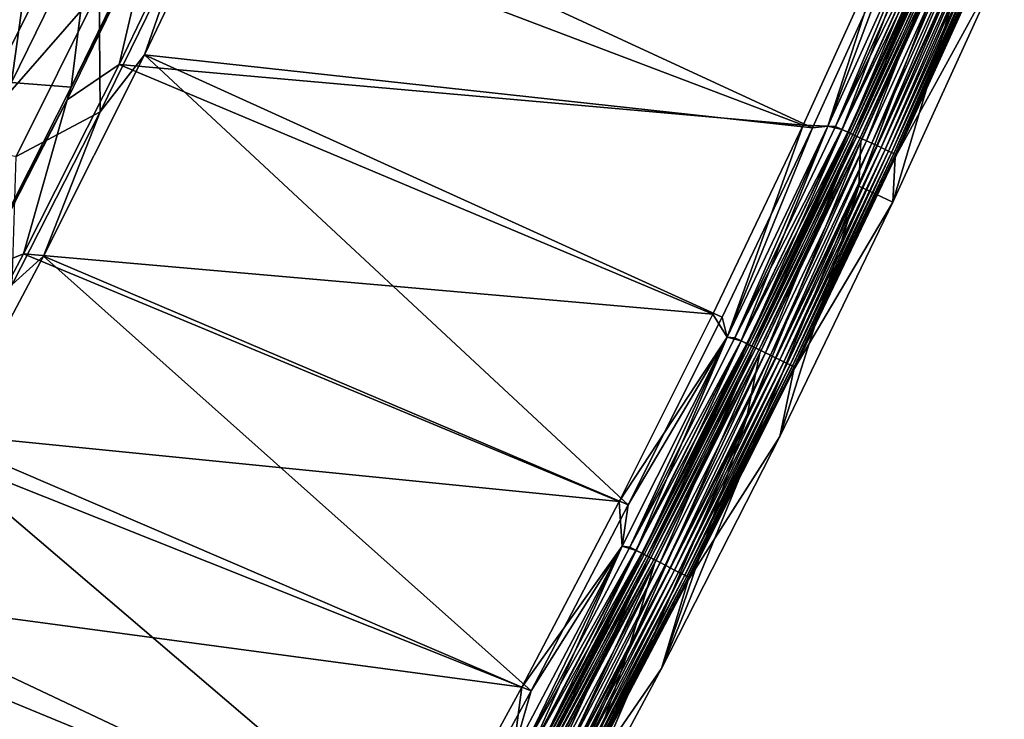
# Model space of a CAD drawing. Header units: metres. Extents: x 0 to 1400, y -1400 to 0.
# Tile 233 of 256: x 1238 to 1317, y -885 to -830. Entities that reach past the tile are written whole.
import ezdxf

# ---------------------------------------------------------------- set-up
doc = ezdxf.new("R2010")
doc.units = ezdxf.units.M

msp = doc.modelspace()

# ---------------------------------------------------------------- linework, layer by layer
at = {"layer": 'None'}
for points in [[(1301.524536, -838.288452, -3), (1248.311279, -832.477112, -32.126186), (1255.683228, -817.057434, -32.126579)], [(1255.683228, -817.057434, -32.126579), (1248.311279, -832.477112, -32.126186), (1251.54895, -823.14624, -32.845058)], [(1308.434082, -823.079224, -3), (1301.524536, -838.288452, -3), (1255.683228, -817.057434, -32.126579)], [(1233.164795, -834.17865, -88.133209), (1239.598267, -821.091675, -88.134438), (1231.067383, -820.008545, -144.003677)], [(1252.734131, -819.834717, -29.541344), (1246.279907, -833.225891, -29.541002), (1300.776733, -838.060852)], [(1246.279907, -833.225891, -29.541002), (1252.734131, -819.834717, -29.541344), (1248.869263, -822.247742, -30.958321)], [(1307.68042, -822.869812), (1252.734131, -819.834717, -29.541344), (1300.776733, -838.060852)], [(1237.707397, -834.671631, -60.231441), (1239.598267, -821.091675, -88.134438), (1233.164795, -834.17865, -88.133209)], [(1237.707397, -834.671631, -60.231441), (1244.164307, -821.476501, -60.231125), (1239.598267, -821.091675, -88.134438)], [(1303.89624, -838.410156, -0.112516), (1310.452881, -821.189087), (1302.749756, -838.149353)], [(1302.749756, -838.149353), (1310.452881, -821.189087), (1307.68042, -822.869812)], [(1310.453247, -821.188416, -3), (1302.750122, -838.148621, -3), (1308.434082, -823.079224, -3)], [(1302.750122, -838.148621, -3), (1310.453247, -821.188416, -3), (1303.372559, -838.16626, -3.055977)], [(1303.372559, -838.16626, -3.055977), (1311.078491, -821.18335, -3.055977), (1311.583984, -821.40686, -3.221156)], [(1303.372559, -838.16626, -3.055977), (1310.453247, -821.188416, -3), (1311.078491, -821.18335, -3.055977)], [(1303.89624, -838.410156, -0.112516), (1311.606812, -821.416992, -0.112516), (1310.452881, -821.189087)], [(1242.460938, -835.03656, -32.361412), (1244.164307, -821.476501, -60.231125), (1237.707397, -834.671631, -60.231441)], [(1242.460938, -835.03656, -32.361412), (1248.945068, -821.728271, -32.360432), (1244.164307, -821.476501, -60.231125)], [(1248.869263, -822.247742, -30.958321), (1248.945068, -821.728271, -32.360432), (1242.460938, -835.03656, -32.361412)], [(1303.873535, -838.399597, -3.221156), (1303.372559, -838.16626, -3.055977), (1311.583984, -821.40686, -3.221156)], [(1303.873535, -838.399597, -3.221156), (1311.583984, -821.40686, -3.221156), (1312.049927, -821.612915, -3.490045)], [(1304.335449, -838.614624, -3.490045), (1303.873535, -838.399597, -3.221156), (1312.049927, -821.612915, -3.490045)], [(1304.407104, -838.64801, -0.251606), (1311.606812, -821.416992, -0.112516), (1303.89624, -838.410156, -0.112516)], [(1304.335449, -838.614624, -3.490045), (1312.049927, -821.612915, -3.490045), (1312.262695, -821.707031, -3.660043)], [(1304.546387, -838.71283, -3.660043), (1304.335449, -838.614624, -3.490045), (1312.262695, -821.707031, -3.660043)], [(1304.407104, -838.64801, -0.251606), (1312.122192, -821.644897, -0.251606), (1311.606812, -821.416992, -0.112516)], [(1304.90332, -838.879089, -0.444534), (1312.122192, -821.644897, -0.251606), (1304.407104, -838.64801, -0.251606)], [(1312.262695, -821.707031, -3.660043), (1312.459351, -821.794006, -3.851689), (1304.546387, -838.71283, -3.660043)], [(1312.459351, -821.794006, -3.851689), (1304.741333, -838.80365, -3.851689), (1304.546387, -838.71283, -3.660043)], [(1312.459351, -821.794006, -3.851689), (1312.797241, -821.943359, -4.292985), (1304.741333, -838.80365, -3.851689)], [(1312.797241, -821.943359, -4.292985), (1305.076172, -838.959534, -4.292985), (1304.741333, -838.80365, -3.851689)], [(1304.90332, -838.879089, -0.444534), (1312.622803, -821.866272, -0.444534), (1312.122192, -821.644897, -0.251606)], [(1305.831787, -839.311401, -0.985015), (1312.622803, -821.866272, -0.444534), (1304.90332, -838.879089, -0.444534)], [(1312.797241, -821.943359, -4.292985), (1313.051147, -822.055725, -4.797701), (1305.076172, -838.959534, -4.292985)], [(1313.051147, -822.055725, -4.797701), (1305.328003, -839.076782, -4.797701), (1305.076172, -838.959534, -4.292985)], [(1313.051147, -822.055725, -4.797701), (1313.21106, -822.126404, -5.347445), (1305.328003, -839.076782, -4.797701)], [(1313.21106, -822.126404, -5.347445), (1305.48645, -839.150574, -5.347445), (1305.328003, -839.076782, -4.797701)], [(1313.21106, -822.126404, -5.347445), (1313.119751, -822.336304, -5.918313), (1305.48645, -839.150574, -5.347445)], [(1305.831787, -839.311401, -0.985015), (1313.559448, -822.280457, -0.985015), (1312.622803, -821.866272, -0.444534)], [(1242.131714, -836.05188, -30.958696), (1248.869263, -822.247742, -30.958321), (1242.460938, -835.03656, -32.361412)], [(1246.279907, -833.225891, -29.541002), (1248.869263, -822.247742, -30.958321), (1242.131714, -836.05188, -30.958696)], [(1300.776733, -838.060852), (1302.749756, -838.149353), (1307.68042, -822.869812)], [(1314.071411, -823.547913, -80.052361), (1305.223755, -842.921875, -80.052361), (1313.119751, -822.336304, -5.918313)], [(1313.119751, -822.336304, -5.918313), (1305.223755, -842.921875, -80.052361), (1305.392456, -839.351379, -5.918313)], [(1313.119751, -822.336304, -5.918313), (1305.392456, -839.351379, -5.918313), (1305.48645, -839.150574, -5.347445)], [(1306.255615, -839.508789, -1.326719), (1313.559448, -822.280457, -0.985015), (1305.831787, -839.311401, -0.985015)], [(1306.255615, -839.508789, -1.326719), (1313.987183, -822.469604, -1.326719), (1313.559448, -822.280457, -0.985015)], [(1306.647461, -839.691223, -1.711938), (1313.987183, -822.469604, -1.326719), (1306.255615, -839.508789, -1.326719)], [(1306.647461, -839.691223, -1.711938), (1314.382446, -822.644409, -1.711938), (1313.987183, -822.469604, -1.326719)], [(1307.00354, -839.856995, -2.137379), (1314.382446, -822.644409, -1.711938), (1306.647461, -839.691223, -1.711938)], [(1307.00354, -839.856995, -2.137379), (1314.741577, -822.803223, -2.137379), (1314.382446, -822.644409, -1.711938)], [(1307.320557, -840.004639, -2.598965), (1314.741577, -822.803223, -2.137379), (1307.00354, -839.856995, -2.137379)], [(1307.320557, -840.004639, -2.598965), (1315.061523, -822.944702, -2.598965), (1314.741577, -822.803223, -2.137379)], [(1307.595947, -840.132874, -3.09242), (1315.061523, -822.944702, -2.598965), (1307.320557, -840.004639, -2.598965)], [(1307.595947, -840.132874, -3.09242), (1315.339355, -823.067566, -3.09242), (1315.061523, -822.944702, -2.598965)], [(1251.54895, -823.14624, -32.845058), (1244.785156, -837.010315, -32.845078), (1244.690308, -827.255493, -60.700283)], [(1248.311279, -832.477112, -32.126186), (1244.785156, -837.010315, -32.845078), (1251.54895, -823.14624, -32.845058)], [(1308.434082, -823.079224, -3), (1302.750122, -838.148621, -3), (1301.524536, -838.288452, -3)], [(1305.223755, -842.921875, -80.052361), (1314.071411, -823.547913, -80.052361), (1307.938232, -844.197937, -80)], [(1307.82666, -840.240295, -3.61347), (1315.339355, -823.067566, -3.09242), (1307.595947, -840.132874, -3.09242)], [(1307.82666, -840.240295, -3.61347), (1315.572144, -823.170471, -3.61347), (1315.339355, -823.067566, -3.09242)], [(1308.010254, -840.325745, -4.157492), (1315.572144, -823.170471, -3.61347), (1307.82666, -840.240295, -3.61347)], [(1314.071411, -823.547913, -80.052361), (1316.813477, -824.76355, -80), (1307.938232, -844.197937, -80)], [(1308.010254, -840.325745, -4.157492), (1315.757202, -823.25238, -4.157492), (1315.572144, -823.170471, -3.61347)], [(1308.145264, -840.388611, -4.718482), (1315.757202, -823.25238, -4.157492), (1308.010254, -840.325745, -4.157492)], [(1308.111206, -840.618103, -5.865956), (1315.979614, -823.350647, -5.290087), (1308.230591, -840.428406, -5.290087)], [(1308.111206, -840.618103, -5.865956), (1315.862549, -823.549988, -5.865956), (1315.979614, -823.350647, -5.290087)], [(1315.862549, -823.549988, -5.865956), (1308.111206, -840.618103, -5.865956), (1316.813477, -824.76355, -80)], [(1308.145264, -840.388611, -4.718482), (1315.893433, -823.312561, -4.718482), (1315.757202, -823.25238, -4.157492)], [(1308.230591, -840.428406, -5.290087), (1315.893433, -823.312561, -4.718482), (1308.145264, -840.388611, -4.718482)], [(1308.230591, -840.428406, -5.290087), (1315.979614, -823.350647, -5.290087), (1315.893433, -823.312561, -4.718482)], [(1316.813477, -824.76355, -80), (1308.111206, -840.618103, -5.865956), (1307.938232, -844.197937, -80)], [(1240.130371, -826.839905, -88.590828), (1225.050659, -838.685547, -144.432465), (1231.606934, -825.700256, -144.434799)], [(1240.130371, -826.839905, -88.590828), (1233.533447, -840.029724, -88.589523), (1225.050659, -838.685547, -144.432465)], [(1244.690308, -827.255493, -60.700283), (1233.533447, -840.029724, -88.589523), (1240.130371, -826.839905, -88.590828)], [(1244.690308, -827.255493, -60.700283), (1238.068115, -840.554932, -60.700069), (1233.533447, -840.029724, -88.589523)], [(1244.785156, -837.010315, -32.845078), (1238.068115, -840.554932, -60.700069), (1244.690308, -827.255493, -60.700283)], [(1248.311279, -832.477112, -32.126186), (1286.85376, -868.303894, -3), (1240.247681, -848.486572, -32.125786)], [(1248.311279, -832.477112, -32.126186), (1240.247681, -848.486572, -32.125786), (1244.785156, -837.010315, -32.845078)], [(1301.524536, -838.288452, -3), (1294.329102, -853.364624, -3), (1248.311279, -832.477112, -32.126186)], [(1294.329102, -853.364624, -3), (1286.85376, -868.303894, -3), (1248.311279, -832.477112, -32.126186)], [(1246.279907, -833.225891, -29.541002), (1238.65564, -848.315735, -29.540623), (1293.587646, -853.119019)], [(1238.65564, -848.315735, -29.540623), (1246.279907, -833.225891, -29.541002), (1242.131714, -836.05188, -30.958696)], [(1300.776733, -838.060852), (1246.279907, -833.225891, -29.541002), (1293.587646, -853.119019)], [(1235.734253, -848.249084, -32.36237), (1242.460938, -835.03656, -32.361412), (1237.707397, -834.671631, -60.231441)], [(1242.131714, -836.05188, -30.958696), (1242.460938, -835.03656, -32.361412), (1235.734253, -848.249084, -32.36237)], [(1235.145508, -849.731323, -30.959103), (1242.131714, -836.05188, -30.958696), (1235.734253, -848.249084, -32.36237)], [(1238.65564, -848.315735, -29.540623), (1242.131714, -836.05188, -30.958696), (1235.145508, -849.731323, -30.959103)], [(1240.247681, -848.486572, -32.125786), (1237.770264, -850.749329, -32.845131), (1244.785156, -837.010315, -32.845078)], [(1244.785156, -837.010315, -32.845078), (1237.770264, -850.749329, -32.845131), (1238.068115, -840.554932, -60.700069)], [(1293.587646, -853.119019), (1294.718872, -854.956909), (1300.776733, -838.060852)], [(1301.524536, -838.288452, -3), (1294.719238, -854.956177, -3), (1294.329102, -853.364624, -3)], [(1294.718872, -854.956909), (1302.749756, -838.149353), (1300.776733, -838.060852)], [(1295.856201, -855.249939, -0.112516), (1302.749756, -838.149353), (1294.718872, -854.956909)], [(1302.750122, -838.148621, -3), (1294.719238, -854.956177, -3), (1301.524536, -838.288452, -3)], [(1294.719238, -854.956177, -3), (1302.750122, -838.148621, -3), (1295.337402, -854.995972, -3.055977)], [(1295.337402, -854.995972, -3.055977), (1302.750122, -838.148621, -3), (1303.372559, -838.16626, -3.055977)], [(1295.337402, -854.995972, -3.055977), (1303.372559, -838.16626, -3.055977), (1303.873535, -838.399597, -3.221156)], [(1295.833862, -855.238953, -3.221156), (1295.337402, -854.995972, -3.055977), (1303.873535, -838.399597, -3.221156)], [(1295.833862, -855.238953, -3.221156), (1303.873535, -838.399597, -3.221156), (1304.335449, -838.614624, -3.490045)], [(1296.291382, -855.462952, -3.490045), (1295.833862, -855.238953, -3.221156), (1304.335449, -838.614624, -3.490045)], [(1295.856201, -855.249939, -0.112516), (1303.89624, -838.410156, -0.112516), (1302.749756, -838.149353)], [(1296.362427, -855.497681, -0.251606), (1303.89624, -838.410156, -0.112516), (1295.856201, -855.249939, -0.112516)], [(1296.291382, -855.462952, -3.490045), (1304.335449, -838.614624, -3.490045), (1304.546387, -838.71283, -3.660043)], [(1296.362427, -855.497681, -0.251606), (1304.407104, -838.64801, -0.251606), (1303.89624, -838.410156, -0.112516)], [(1305.223755, -842.921875, -80.052361), (1296.233276, -861.526123, -80.052361), (1305.392456, -839.351379, -5.918313)], [(1305.392456, -839.351379, -5.918313), (1296.233276, -861.526123, -80.052361), (1297.338623, -856.214905, -5.918313)], [(1296.500366, -855.565247, -3.660043), (1296.291382, -855.462952, -3.490045), (1304.546387, -838.71283, -3.660043)], [(1296.854126, -855.738403, -0.444534), (1304.407104, -838.64801, -0.251606), (1296.362427, -855.497681, -0.251606)], [(1304.546387, -838.71283, -3.660043), (1304.741333, -838.80365, -3.851689), (1296.500366, -855.565247, -3.660043)], [(1304.741333, -838.80365, -3.851689), (1296.693481, -855.65979, -3.851689), (1296.500366, -855.565247, -3.660043)], [(1304.741333, -838.80365, -3.851689), (1305.076172, -838.959534, -4.292985), (1296.693481, -855.65979, -3.851689)], [(1305.076172, -838.959534, -4.292985), (1297.025269, -855.822205, -4.292985), (1296.693481, -855.65979, -3.851689)], [(1296.854126, -855.738403, -0.444534), (1304.90332, -838.879089, -0.444534), (1304.407104, -838.64801, -0.251606)], [(1297.773926, -856.188599, -0.985015), (1304.90332, -838.879089, -0.444534), (1296.854126, -855.738403, -0.444534)], [(1305.076172, -838.959534, -4.292985), (1305.328003, -839.076782, -4.797701), (1297.025269, -855.822205, -4.292985)], [(1305.328003, -839.076782, -4.797701), (1297.27478, -855.944275, -4.797701), (1297.025269, -855.822205, -4.292985)], [(1305.328003, -839.076782, -4.797701), (1305.48645, -839.150574, -5.347445), (1297.27478, -855.944275, -4.797701)], [(1305.48645, -839.150574, -5.347445), (1297.431763, -856.021118, -5.347445), (1297.27478, -855.944275, -4.797701)], [(1305.392456, -839.351379, -5.918313), (1297.338623, -856.214905, -5.918313), (1297.431763, -856.021118, -5.347445)], [(1305.48645, -839.150574, -5.347445), (1305.392456, -839.351379, -5.918313), (1297.431763, -856.021118, -5.347445)], [(1297.773926, -856.188599, -0.985015), (1305.831787, -839.311401, -0.985015), (1304.90332, -838.879089, -0.444534)], [(1298.19397, -856.394165, -1.326719), (1305.831787, -839.311401, -0.985015), (1297.773926, -856.188599, -0.985015)], [(1298.19397, -856.394165, -1.326719), (1306.255615, -839.508789, -1.326719), (1305.831787, -839.311401, -0.985015)], [(1298.582153, -856.584229, -1.711938), (1306.255615, -839.508789, -1.326719), (1298.19397, -856.394165, -1.326719)], [(1298.582153, -856.584229, -1.711938), (1306.647461, -839.691223, -1.711938), (1306.255615, -839.508789, -1.326719)], [(1298.934814, -856.756897, -2.137379), (1306.647461, -839.691223, -1.711938), (1298.582153, -856.584229, -1.711938)], [(1298.934814, -856.756897, -2.137379), (1307.00354, -839.856995, -2.137379), (1306.647461, -839.691223, -1.711938)], [(1299.249023, -856.910645, -2.598965), (1307.00354, -839.856995, -2.137379), (1298.934814, -856.756897, -2.137379)], [(1299.249023, -856.910645, -2.598965), (1307.320557, -840.004639, -2.598965), (1307.00354, -839.856995, -2.137379)], [(1299.521851, -857.044189, -3.09242), (1307.320557, -840.004639, -2.598965), (1299.249023, -856.910645, -2.598965)], [(1299.521851, -857.044189, -3.09242), (1307.595947, -840.132874, -3.09242), (1307.320557, -840.004639, -2.598965)], [(1299.750488, -857.156128, -3.61347), (1307.595947, -840.132874, -3.09242), (1299.521851, -857.044189, -3.09242)], [(1299.750488, -857.156128, -3.61347), (1307.82666, -840.240295, -3.61347), (1307.595947, -840.132874, -3.09242)], [(1299.932373, -857.245117, -4.157492), (1307.82666, -840.240295, -3.61347), (1299.750488, -857.156128, -3.61347)], [(1299.932373, -857.245117, -4.157492), (1308.010254, -840.325745, -4.157492), (1307.82666, -840.240295, -3.61347)], [(1300.06604, -857.310547, -4.718482), (1308.010254, -840.325745, -4.157492), (1299.932373, -857.245117, -4.157492)], [(1300.032227, -857.534119, -5.865956), (1308.230591, -840.428406, -5.290087), (1300.150635, -857.35199, -5.290087)], [(1300.032227, -857.534119, -5.865956), (1308.111206, -840.618103, -5.865956), (1308.230591, -840.428406, -5.290087)], [(1308.111206, -840.618103, -5.865956), (1300.032227, -857.534119, -5.865956), (1307.938232, -844.197937, -80)], [(1300.06604, -857.310547, -4.718482), (1308.145264, -840.388611, -4.718482), (1308.010254, -840.325745, -4.157492)], [(1300.150635, -857.35199, -5.290087), (1308.145264, -840.388611, -4.718482), (1300.06604, -857.310547, -4.718482)], [(1300.150635, -857.35199, -5.290087), (1308.230591, -840.428406, -5.290087), (1308.145264, -840.388611, -4.718482)], [(1296.233276, -861.526123, -80.052361), (1305.223755, -842.921875, -80.052361), (1289.50354, -881.324585, -80)], [(1289.50354, -881.324585, -80), (1305.223755, -842.921875, -80.052361), (1298.9198, -862.860046, -80)], [(1305.223755, -842.921875, -80.052361), (1307.938232, -844.197937, -80), (1298.9198, -862.860046, -80)], [(1307.938232, -844.197937, -80), (1300.032227, -857.534119, -5.865956), (1298.9198, -862.860046, -80)], [(1238.65564, -848.315735, -29.540623), (1231.116333, -862.549438, -29.540277), (1286.119019, -868.040466)], [(1231.116333, -862.549438, -29.540277), (1238.65564, -848.315735, -29.540623), (1235.145508, -849.731323, -30.959103)], [(1240.247681, -848.486572, -32.125786), (1279.103882, -883.102722, -3), (1231.861084, -864.306458, -32.125404)], [(1240.247681, -848.486572, -32.125786), (1231.861084, -864.306458, -32.125404), (1237.770264, -850.749329, -32.845131)], [(1293.587646, -853.119019), (1238.65564, -848.315735, -29.540623), (1286.119019, -868.040466)], [(1286.85376, -868.303894, -3), (1279.103882, -883.102722, -3), (1240.247681, -848.486572, -32.125786)], [(1294.718872, -854.956909), (1293.587646, -853.119019), (1286.119019, -868.040466)], [(1294.719238, -854.956177, -3), (1286.85376, -868.303894, -3), (1294.329102, -853.364624, -3)], [(1286.363403, -871.605408), (1294.718872, -854.956909), (1286.119019, -868.040466)], [(1287.489258, -871.929871, -0.112516), (1294.718872, -854.956909), (1286.363403, -871.605408)], [(1294.719238, -854.956177, -3), (1286.36377, -871.604675, -3), (1286.85376, -868.303894, -3)], [(1286.36377, -871.604675, -3), (1294.719238, -854.956177, -3), (1286.975342, -871.665894, -3.055977)], [(1286.975342, -871.665894, -3.055977), (1294.719238, -854.956177, -3), (1295.337402, -854.995972, -3.055977)], [(1286.975342, -871.665894, -3.055977), (1295.337402, -854.995972, -3.055977), (1295.833862, -855.238953, -3.221156)], [(1287.489258, -871.929871, -0.112516), (1295.856201, -855.249939, -0.112516), (1294.718872, -854.956909)], [(1287.467041, -871.918457, -3.221156), (1286.975342, -871.665894, -3.055977), (1295.833862, -855.238953, -3.221156)], [(1287.467041, -871.918457, -3.221156), (1295.833862, -855.238953, -3.221156), (1296.291382, -855.462952, -3.490045)], [(1287.920166, -872.151306, -3.490045), (1287.467041, -871.918457, -3.221156), (1296.291382, -855.462952, -3.490045)], [(1287.990479, -872.187378, -0.251606), (1295.856201, -855.249939, -0.112516), (1287.489258, -871.929871, -0.112516)], [(1287.920166, -872.151306, -3.490045), (1296.291382, -855.462952, -3.490045), (1296.500366, -855.565247, -3.660043)], [(1288.127075, -872.257629, -3.660043), (1287.920166, -872.151306, -3.490045), (1296.500366, -855.565247, -3.660043)], [(1287.990479, -872.187378, -0.251606), (1296.362427, -855.497681, -0.251606), (1295.856201, -855.249939, -0.112516)], [(1288.477417, -872.437622, -0.444534), (1296.362427, -855.497681, -0.251606), (1287.990479, -872.187378, -0.251606)], [(1296.500366, -855.565247, -3.660043), (1296.693481, -855.65979, -3.851689), (1288.127075, -872.257629, -3.660043)], [(1296.693481, -855.65979, -3.851689), (1288.318359, -872.355896, -3.851689), (1288.127075, -872.257629, -3.660043)], [(1296.693481, -855.65979, -3.851689), (1297.025269, -855.822205, -4.292985), (1288.318359, -872.355896, -3.851689)], [(1297.025269, -855.822205, -4.292985), (1288.646973, -872.524719, -4.292985), (1288.318359, -872.355896, -3.851689)], [(1288.477417, -872.437622, -0.444534), (1296.854126, -855.738403, -0.444534), (1296.362427, -855.497681, -0.251606)], [(1289.388306, -872.905579, -0.985015), (1296.854126, -855.738403, -0.444534), (1288.477417, -872.437622, -0.444534)], [(1297.025269, -855.822205, -4.292985), (1297.27478, -855.944275, -4.797701), (1288.646973, -872.524719, -4.292985)], [(1289.388306, -872.905579, -0.985015), (1297.773926, -856.188599, -0.985015), (1296.854126, -855.738403, -0.444534)], [(1296.233276, -861.526123, -80.052361), (1286.846191, -879.93335, -80.052361), (1297.338623, -856.214905, -5.918313)], [(1297.338623, -856.214905, -5.918313), (1286.846191, -879.93335, -80.052361), (1288.960938, -872.920227, -5.918313)], [(1297.27478, -855.944275, -4.797701), (1288.893921, -872.651611, -4.797701), (1288.646973, -872.524719, -4.292985)], [(1297.27478, -855.944275, -4.797701), (1297.431763, -856.021118, -5.347445), (1288.893921, -872.651611, -4.797701)], [(1297.431763, -856.021118, -5.347445), (1289.049438, -872.731506, -5.347445), (1288.893921, -872.651611, -4.797701)], [(1297.338623, -856.214905, -5.918313), (1288.960938, -872.920227, -5.918313), (1289.049438, -872.731506, -5.347445)], [(1297.431763, -856.021118, -5.347445), (1297.338623, -856.214905, -5.918313), (1289.049438, -872.731506, -5.347445)], [(1289.804199, -873.119324, -1.326719), (1297.773926, -856.188599, -0.985015), (1289.388306, -872.905579, -0.985015)], [(1289.804199, -873.119324, -1.326719), (1298.19397, -856.394165, -1.326719), (1297.773926, -856.188599, -0.985015)], [(1290.188721, -873.316833, -1.711938), (1298.19397, -856.394165, -1.326719), (1289.804199, -873.119324, -1.326719)], [(1290.188721, -873.316833, -1.711938), (1298.582153, -856.584229, -1.711938), (1298.19397, -856.394165, -1.326719)], [(1290.537964, -873.496277, -2.137379), (1298.582153, -856.584229, -1.711938), (1290.188721, -873.316833, -1.711938)], [(1290.537964, -873.496277, -2.137379), (1298.934814, -856.756897, -2.137379), (1298.582153, -856.584229, -1.711938)], [(1290.849121, -873.656189, -2.598965), (1298.934814, -856.756897, -2.137379), (1290.537964, -873.496277, -2.137379)], [(1290.849121, -873.656189, -2.598965), (1299.249023, -856.910645, -2.598965), (1298.934814, -856.756897, -2.137379)], [(1291.119263, -873.794983, -3.09242), (1299.249023, -856.910645, -2.598965), (1290.849121, -873.656189, -2.598965)], [(1291.119263, -873.794983, -3.09242), (1299.521851, -857.044189, -3.09242), (1299.249023, -856.910645, -2.598965)], [(1291.345703, -873.911316, -3.61347), (1299.521851, -857.044189, -3.09242), (1291.119263, -873.794983, -3.09242)], [(1291.345703, -873.911316, -3.61347), (1299.750488, -857.156128, -3.61347), (1299.521851, -857.044189, -3.09242)], [(1291.525757, -874.003845, -4.157492), (1299.750488, -857.156128, -3.61347), (1291.345703, -873.911316, -3.61347)], [(1291.525757, -874.003845, -4.157492), (1299.932373, -857.245117, -4.157492), (1299.750488, -857.156128, -3.61347)], [(1291.658203, -874.071838, -4.718482), (1299.932373, -857.245117, -4.157492), (1291.525757, -874.003845, -4.157492)], [(1291.628418, -874.291504, -5.865956), (1300.150635, -857.35199, -5.290087), (1291.741943, -874.114929, -5.290087)], [(1291.628418, -874.291504, -5.865956), (1300.032227, -857.534119, -5.865956), (1300.150635, -857.35199, -5.290087)], [(1291.658203, -874.071838, -4.718482), (1300.06604, -857.310547, -4.718482), (1299.932373, -857.245117, -4.157492)], [(1291.741943, -874.114929, -5.290087), (1300.06604, -857.310547, -4.718482), (1291.658203, -874.071838, -4.718482)], [(1291.741943, -874.114929, -5.290087), (1300.150635, -857.35199, -5.290087), (1300.06604, -857.310547, -4.718482)], [(1300.032227, -857.534119, -5.865956), (1291.628418, -874.291504, -5.865956), (1298.9198, -862.860046, -80)], [(1286.846191, -879.93335, -80.052361), (1296.233276, -861.526123, -80.052361), (1280.576294, -897.977966, -80)], [(1280.576294, -897.977966, -80), (1296.233276, -861.526123, -80.052361), (1289.50354, -881.324585, -80)], [(1231.116333, -862.549438, -29.540277), (1223.944946, -875.522766, -29.53998), (1278.376465, -882.821594)], [(1286.119019, -868.040466), (1231.116333, -862.549438, -29.540277), (1278.376465, -882.821594)], [(1298.9198, -862.860046, -80), (1291.628418, -874.291504, -5.865956), (1289.50354, -881.324585, -80)], [(1231.861084, -864.306458, -32.125404), (1271.084839, -897.757385, -3), (1224.049805, -878.368408, -32.125084)], [(1279.103882, -883.102722, -3), (1271.084839, -897.757385, -3), (1231.861084, -864.306458, -32.125404)], [(1286.363403, -871.605408), (1286.119019, -868.040466), (1278.376465, -882.821594)], [(1286.36377, -871.604675, -3), (1279.103882, -883.102722, -3), (1286.85376, -868.303894, -3)], [(1278.797607, -888.443542, -0.112516), (1286.363403, -871.605408), (1277.686279, -888.088623)], [(1277.686279, -888.088623), (1286.363403, -871.605408), (1278.376465, -882.821594)], [(1286.36377, -871.604675, -3), (1277.686646, -888.087891, -3), (1279.103882, -883.102722, -3)], [(1277.686646, -888.087891, -3), (1286.36377, -871.604675, -3), (1278.289063, -888.169617, -3.055977)], [(1278.289063, -888.169617, -3.055977), (1286.36377, -871.604675, -3), (1286.975342, -871.665894, -3.055977)], [(1278.289063, -888.169617, -3.055977), (1286.975342, -871.665894, -3.055977), (1287.467041, -871.918457, -3.221156)], [(1278.775635, -888.431702, -3.221156), (1278.289063, -888.169617, -3.055977), (1287.467041, -871.918457, -3.221156)], [(1278.775635, -888.431702, -3.221156), (1287.467041, -871.918457, -3.221156), (1287.920166, -872.151306, -3.490045)], [(1279.224243, -888.673279, -3.490045), (1278.775635, -888.431702, -3.221156), (1287.920166, -872.151306, -3.490045)], [(1278.797607, -888.443542, -0.112516), (1287.489258, -871.929871, -0.112516), (1286.363403, -871.605408)], [(1279.293823, -888.710754, -0.251606), (1287.489258, -871.929871, -0.112516), (1278.797607, -888.443542, -0.112516)], [(1279.224243, -888.673279, -3.490045), (1287.920166, -872.151306, -3.490045), (1288.127075, -872.257629, -3.660043)], [(1279.429077, -888.783569, -3.660043), (1279.224243, -888.673279, -3.490045), (1288.127075, -872.257629, -3.660043)], [(1279.293823, -888.710754, -0.251606), (1287.990479, -872.187378, -0.251606), (1287.489258, -871.929871, -0.112516)], [(1279.775757, -888.970337, -0.444534), (1287.990479, -872.187378, -0.251606), (1279.293823, -888.710754, -0.251606)], [(1288.127075, -872.257629, -3.660043), (1288.318359, -872.355896, -3.851689), (1279.429077, -888.783569, -3.660043)], [(1288.318359, -872.355896, -3.851689), (1279.618408, -888.885559, -3.851689), (1279.429077, -888.783569, -3.660043)], [(1288.318359, -872.355896, -3.851689), (1288.646973, -872.524719, -4.292985), (1279.618408, -888.885559, -3.851689)], [(1279.775757, -888.970337, -0.444534), (1288.477417, -872.437622, -0.444534), (1287.990479, -872.187378, -0.251606)], [(1286.846191, -879.93335, -80.052361), (1277.946655, -896.535034, -80.052361), (1288.960938, -872.920227, -5.918313)], [(1288.960938, -872.920227, -5.918313), (1277.946655, -896.535034, -80.052361), (1280.262329, -889.460876, -5.918313)], [(1288.646973, -872.524719, -4.292985), (1279.943604, -889.06073, -4.292985), (1279.618408, -888.885559, -3.851689)], [(1280.677368, -889.455933, -0.985015), (1288.477417, -872.437622, -0.444534), (1279.775757, -888.970337, -0.444534)], [(1288.646973, -872.524719, -4.292985), (1288.893921, -872.651611, -4.797701), (1279.943604, -889.06073, -4.292985)], [(1288.893921, -872.651611, -4.797701), (1280.18811, -889.192444, -4.797701), (1279.943604, -889.06073, -4.292985)], [(1288.893921, -872.651611, -4.797701), (1289.049438, -872.731506, -5.347445), (1280.18811, -889.192444, -4.797701)], [(1289.049438, -872.731506, -5.347445), (1280.342041, -889.27533, -5.347445), (1280.18811, -889.192444, -4.797701)], [(1288.960938, -872.920227, -5.918313), (1280.262329, -889.460876, -5.918313), (1280.342041, -889.27533, -5.347445)], [(1289.049438, -872.731506, -5.347445), (1288.960938, -872.920227, -5.918313), (1280.342041, -889.27533, -5.347445)], [(1280.677368, -889.455933, -0.985015), (1289.388306, -872.905579, -0.985015), (1288.477417, -872.437622, -0.444534)], [(1281.089111, -889.677673, -1.326719), (1289.388306, -872.905579, -0.985015), (1280.677368, -889.455933, -0.985015)], [(1281.089111, -889.677673, -1.326719), (1289.804199, -873.119324, -1.326719), (1289.388306, -872.905579, -0.985015)], [(1281.469727, -889.882629, -1.711938), (1289.804199, -873.119324, -1.326719), (1281.089111, -889.677673, -1.326719)], [(1281.469727, -889.882629, -1.711938), (1290.188721, -873.316833, -1.711938), (1289.804199, -873.119324, -1.326719)], [(1281.81543, -890.068848, -2.137379), (1290.188721, -873.316833, -1.711938), (1281.469727, -889.882629, -1.711938)], [(1281.81543, -890.068848, -2.137379), (1290.537964, -873.496277, -2.137379), (1290.188721, -873.316833, -1.711938)], [(1282.123413, -890.234741, -2.598965), (1290.537964, -873.496277, -2.137379), (1281.81543, -890.068848, -2.137379)], [(1282.123413, -890.234741, -2.598965), (1290.849121, -873.656189, -2.598965), (1290.537964, -873.496277, -2.137379)], [(1282.390869, -890.378784, -3.09242), (1290.849121, -873.656189, -2.598965), (1282.123413, -890.234741, -2.598965)], [(1282.390869, -890.378784, -3.09242), (1291.119263, -873.794983, -3.09242), (1290.849121, -873.656189, -2.598965)], [(1282.614868, -890.499451, -3.61347), (1291.119263, -873.794983, -3.09242), (1282.390869, -890.378784, -3.09242)], [(1282.614868, -890.499451, -3.61347), (1291.345703, -873.911316, -3.61347), (1291.119263, -873.794983, -3.09242)], [(1282.793213, -890.595459, -4.157492), (1291.345703, -873.911316, -3.61347), (1282.614868, -890.499451, -3.61347)], [(1282.793213, -890.595459, -4.157492), (1291.525757, -874.003845, -4.157492), (1291.345703, -873.911316, -3.61347)], [(1282.924316, -890.666077, -4.718482), (1291.525757, -874.003845, -4.157492), (1282.793213, -890.595459, -4.157492)], [(1282.902832, -890.883667, -5.865956), (1291.741943, -874.114929, -5.290087), (1283.007202, -890.710754, -5.290087)], [(1282.902832, -890.883667, -5.865956), (1291.628418, -874.291504, -5.865956), (1291.741943, -874.114929, -5.290087)], [(1291.628418, -874.291504, -5.865956), (1282.902832, -890.883667, -5.865956), (1289.50354, -881.324585, -80)], [(1282.924316, -890.666077, -4.718482), (1291.658203, -874.071838, -4.718482), (1291.525757, -874.003845, -4.157492)], [(1283.007202, -890.710754, -5.290087), (1291.658203, -874.071838, -4.718482), (1282.924316, -890.666077, -4.718482)], [(1283.007202, -890.710754, -5.290087), (1291.741943, -874.114929, -5.290087), (1291.658203, -874.071838, -4.718482)], [(1223.944946, -875.522766, -29.53998), (1216.349609, -888.721619, -29.539698), (1270.365112, -897.458801)], [(1278.376465, -882.821594), (1223.944946, -875.522766, -29.53998), (1270.365112, -897.458801)], [(1224.049805, -878.368408, -32.125084), (1262.802002, -912.264587, -3), (1217.883179, -889.057068, -32.124855)], [(1271.084839, -897.757385, -3), (1262.802002, -912.264587, -3), (1224.049805, -878.368408, -32.125084)], [(1277.946655, -896.535034, -80.052361), (1286.846191, -879.93335, -80.052361), (1271.359131, -914.394958, -80)], [(1271.359131, -914.394958, -80), (1286.846191, -879.93335, -80.052361), (1280.576294, -897.977966, -80)], [(1289.50354, -881.324585, -80), (1282.902832, -890.883667, -5.865956), (1280.576294, -897.977966, -80)], [(1277.686279, -888.088623), (1278.376465, -882.821594), (1270.365112, -897.458801)], [(1277.686646, -888.087891, -3), (1271.084839, -897.757385, -3), (1279.103882, -883.102722, -3)]]:
    msp.add_3dface(points, dxfattribs=at)

doc.saveas('drawing.dxf')
